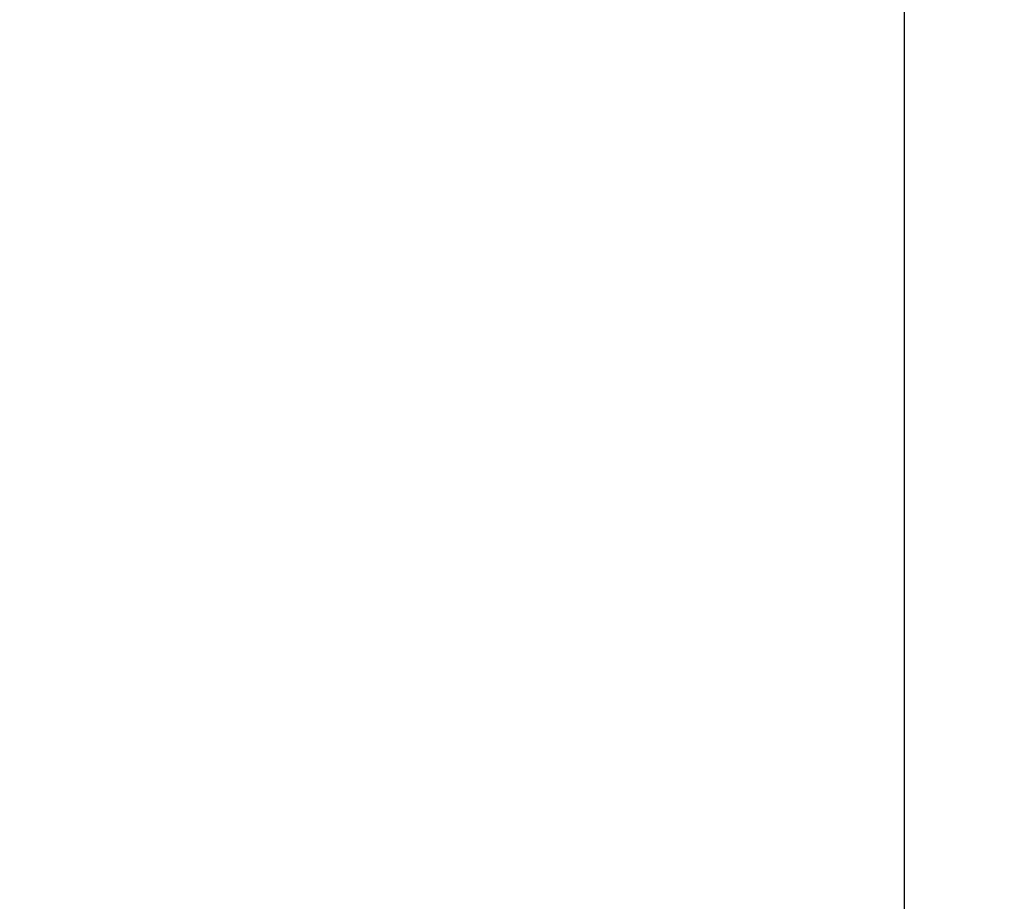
# Model space of a CAD drawing. Header units: millimetres. Extents: x 506 to 3445, y -268 to 1810.
# Tile 53 of 142: x 2386 to 2409, y 908 to 928. Entities that reach past the tile are written whole.
import ezdxf

# ---------------------------------------------------------------- set-up
doc = ezdxf.new("R2010")
doc.units = ezdxf.units.MM
doc.dimstyles.get("Standard").update_dxf_attribs({"dimtxt": 20, "dimasz": 10, "dimexe": 9, "dimexo": 9, "dimgap": 10, "dimtad": 0, "dimtih": 1, "dimtoh": 1, "dimdsep": 46, "dimtxsty": 'Standard', "dimcen": 0.09, "dimadec": 0, "dimazin": 0, "dimtfac": 1, "dimtofl": 0, "dimtmove": 0, "dimatfit": 3, "dimfxl": 0, "dimtolj": 1, "dimtzin": 0, "dimarcsym": 0})

# ---------------------------------------------------------------- blocks, each defined once
blk = doc.blocks.new('*D13')
at = {"color": 0, "lineweight": -2}
for p, q in [((2184.316, 1052.771), (2184.316, 482.589)), ((2777.316, 1052.771), (2777.316, 482.589)), ((2194.316, 491.589), (2444.149, 491.589)), ((2767.316, 491.589), (2517.483, 491.589))]:
    blk.add_line(p, q, dxfattribs=at)
at = {"color": 0, "lineweight": 18}
for points in [[(2194.316, 493.256), (2194.316, 489.923), (2184.316, 491.589)], [(2767.316, 493.256), (2767.316, 489.923), (2777.316, 491.589)]]:
    blk.add_solid(points, dxfattribs=at)
at = {"layer": 'Defpoints', "color": 0, "lineweight": 18}
for p in [(2184.316, 1061.771), (2777.316, 1061.771), (2777.316, 491.589)]:
    blk.add_point(p, dxfattribs=at)
at = {"color": 0, "lineweight": 18, "insert": (2480.816, 491.589), "char_height": 20, "attachment_point": 5}
blk.add_mtext('\\A1;593', dxfattribs=at)
blk = doc.blocks.new('*D14')
at = {"color": 0, "lineweight": -2}
for p, q in [((2184.316, 1052.771), (2184.316, 552.638)), ((2442.466, 782.187), (2442.466, 552.638)), ((2194.316, 561.638), (2276.724, 561.638)), ((2432.466, 561.638), (2350.058, 561.638))]:
    blk.add_line(p, q, dxfattribs=at)
at = {"color": 0, "lineweight": 18}
for points in [[(2194.316, 563.304), (2194.316, 559.971), (2184.316, 561.638)], [(2432.466, 563.304), (2432.466, 559.971), (2442.466, 561.638)]]:
    blk.add_solid(points, dxfattribs=at)
at = {"layer": 'Defpoints', "color": 0, "lineweight": 18}
for p in [(2184.316, 1061.771), (2442.466, 791.187), (2184.316, 561.638)]:
    blk.add_point(p, dxfattribs=at)
at = {"color": 0, "lineweight": 18, "insert": (2313.391, 561.638), "char_height": 20, "attachment_point": 5}
blk.add_mtext('\\A1;258', dxfattribs=at)

msp = doc.modelspace()

# ---------------------------------------------------------------- linework, layer by layer
msp.add_line((2406.466, 882.898), (2406.466, 1165.921))

# ---------------------------------------------------------------- dimensions: what is measured, and where the dimension line sits
at = {"lineweight": 18}
dim = msp.add_aligned_dim(p1=(2184.316, 1061.771), p2=(2777.316, 1061.771), distance=-570.182, dimstyle='Standard', dxfattribs=at)
dim.commit()
dim.dimension.update_dxf_attribs({"geometry": '*D13', "text_midpoint": (2480.816, 491.589)})
dim = msp.add_linear_dim(base=(2184.316, 561.638), p1=(2442.466, 791.187), p2=(2184.316, 1061.771), text='258', dimstyle='Standard', dxfattribs=at)
dim.commit()
dim.dimension.update_dxf_attribs({"geometry": '*D14', "text_midpoint": (2313.391, 561.638)})

doc.saveas('drawing.dxf')
